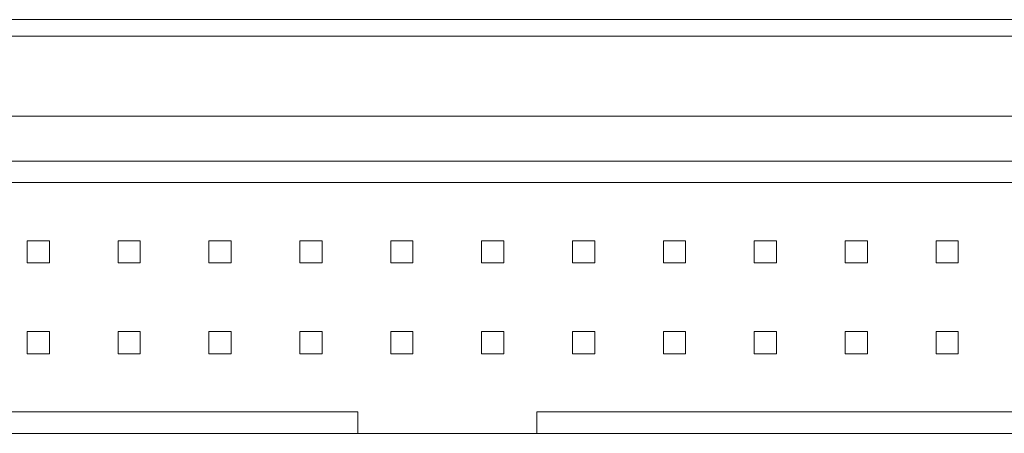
# Model space of a CAD drawing. Header units: millimetres. Extents: x 0 to 297, y 0 to 210.
# Tile 6 of 9: x 89 to 117, y 137 to 148. Entities that reach past the tile are written whole.
import ezdxf

# ---------------------------------------------------------------- set-up
doc = ezdxf.new("R2010")
doc.units = ezdxf.units.MM

msp = doc.modelspace()

# ---------------------------------------------------------------- linework, layer by layer
at = {"color": 7, "linetype": 'Continuous', "lineweight": 15}
for p, q in [((48.305, 148.452), (153.905, 148.452)), ((153.905, 147.989), (48.305, 147.989)), ((153.905, 145.752), (48.305, 145.752)), ((127.461, 144.492), (74.749, 144.492)), ((127.461, 143.892), (74.749, 143.892)), ((89.365, 141.642), (89.365, 142.262)), ((89.365, 142.262), (89.985, 142.262)), ((89.985, 142.262), (89.985, 141.642)), ((91.905, 142.262), (92.525, 142.262)), ((91.905, 141.642), (91.905, 142.262)), ((92.525, 142.262), (92.525, 141.642)), ((94.445, 141.642), (94.445, 142.262)), ((94.445, 142.262), (95.065, 142.262)), ((95.065, 142.262), (95.065, 141.642)), ((96.985, 141.642), (96.985, 142.262)), ((96.985, 142.262), (97.605, 142.262)), ((97.605, 142.262), (97.605, 141.642)), ((99.525, 141.642), (99.525, 142.262)), ((99.525, 142.262), (100.145, 142.262)), ((100.145, 142.262), (100.145, 141.642)), ((102.065, 141.642), (102.065, 142.262)), ((102.065, 142.262), (102.685, 142.262)), ((102.685, 142.262), (102.685, 141.642)), ((104.605, 142.262), (105.225, 142.262)), ((104.605, 141.642), (104.605, 142.262)), ((105.225, 142.262), (105.225, 141.642)), ((107.145, 141.642), (107.145, 142.262)), ((107.145, 142.262), (107.765, 142.262)), ((107.765, 142.262), (107.765, 141.642)), ((109.685, 142.262), (110.305, 142.262)), ((109.685, 141.642), (109.685, 142.262)), ((110.305, 142.262), (110.305, 141.642)), ((112.225, 141.642), (112.225, 142.262)), ((112.225, 142.262), (112.845, 142.262)), ((112.845, 142.262), (112.845, 141.642)), ((114.765, 141.642), (114.765, 142.262)), ((114.765, 142.262), (115.385, 142.262)), ((115.385, 142.262), (115.385, 141.642)), ((89.985, 141.642), (89.365, 141.642)), ((92.525, 141.642), (91.905, 141.642)), ((95.065, 141.642), (94.445, 141.642)), ((97.605, 141.642), (96.985, 141.642)), ((100.145, 141.642), (99.525, 141.642)), ((102.685, 141.642), (102.065, 141.642)), ((105.225, 141.642), (104.605, 141.642)), ((107.765, 141.642), (107.145, 141.642)), ((110.305, 141.642), (109.685, 141.642)), ((112.845, 141.642), (112.225, 141.642)), ((115.385, 141.642), (114.765, 141.642)), ((89.365, 139.722), (89.985, 139.722)), ((89.365, 139.102), (89.365, 139.722)), ((89.985, 139.722), (89.985, 139.102)), ((91.905, 139.722), (92.525, 139.722)), ((91.905, 139.102), (91.905, 139.722)), ((92.525, 139.722), (92.525, 139.102)), ((94.445, 139.102), (94.445, 139.722)), ((94.445, 139.722), (95.065, 139.722)), ((95.065, 139.722), (95.065, 139.102)), ((96.985, 139.102), (96.985, 139.722)), ((96.985, 139.722), (97.605, 139.722)), ((97.605, 139.722), (97.605, 139.102)), ((99.525, 139.102), (99.525, 139.722)), ((99.525, 139.722), (100.145, 139.722)), ((100.145, 139.722), (100.145, 139.102)), ((102.065, 139.102), (102.065, 139.722)), ((102.065, 139.722), (102.685, 139.722)), ((102.685, 139.722), (102.685, 139.102)), ((104.605, 139.722), (105.225, 139.722)), ((104.605, 139.102), (104.605, 139.722)), ((105.225, 139.722), (105.225, 139.102)), ((107.145, 139.102), (107.145, 139.722)), ((107.145, 139.722), (107.765, 139.722)), ((107.765, 139.722), (107.765, 139.102)), ((109.685, 139.102), (109.685, 139.722)), ((109.685, 139.722), (110.305, 139.722)), ((110.305, 139.722), (110.305, 139.102)), ((112.225, 139.722), (112.845, 139.722)), ((112.225, 139.102), (112.225, 139.722)), ((112.845, 139.722), (112.845, 139.102)), ((114.765, 139.102), (114.765, 139.722)), ((114.765, 139.722), (115.385, 139.722)), ((115.385, 139.722), (115.385, 139.102)), ((89.985, 139.102), (89.365, 139.102)), ((92.525, 139.102), (91.905, 139.102)), ((95.065, 139.102), (94.445, 139.102)), ((97.605, 139.102), (96.985, 139.102)), ((100.145, 139.102), (99.525, 139.102)), ((102.685, 139.102), (102.065, 139.102)), ((105.225, 139.102), (104.605, 139.102)), ((107.765, 139.102), (107.145, 139.102)), ((110.305, 139.102), (109.685, 139.102)), ((112.845, 139.102), (112.225, 139.102)), ((115.385, 139.102), (114.765, 139.102)), ((74.749, 137.472), (98.605, 137.472)), ((98.605, 137.472), (98.605, 136.872)), ((103.605, 136.872), (103.605, 137.472)), ((103.605, 137.472), (127.461, 137.472)), ((98.605, 136.872), (74.749, 136.872)), ((98.605, 136.872), (103.605, 136.872)), ((127.461, 136.872), (103.605, 136.872))]:
    msp.add_line(p, q, dxfattribs=at)

doc.saveas('drawing.dxf')
